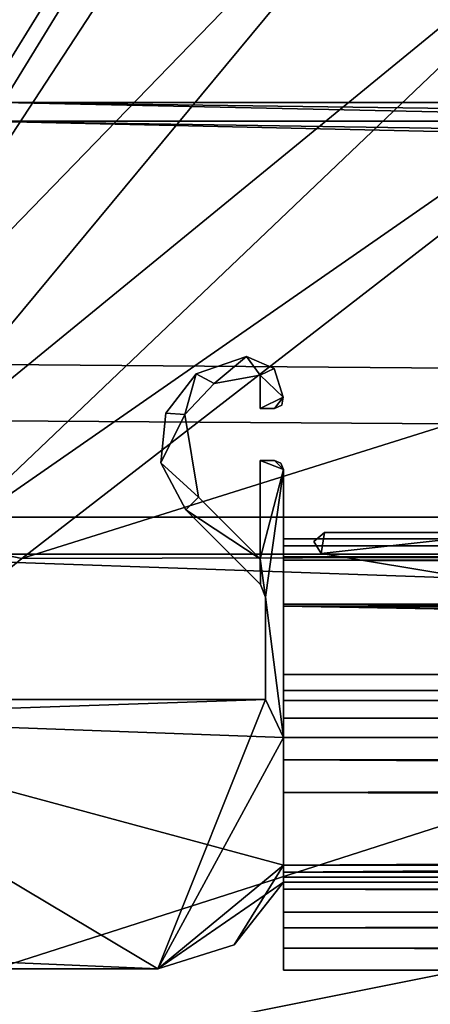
# Model space of a CAD drawing. Header units: metres. Extents: x -1204 to 0, y -809 to 0.
# Tile 3 of 118: x -1139 to -1116, y -777 to -722. Entities that reach past the tile are written whole.
import ezdxf

# ---------------------------------------------------------------- set-up
doc = ezdxf.new("R2010")
doc.units = ezdxf.units.M

msp = doc.modelspace()

# ---------------------------------------------------------------- linework, layer by layer
at = {"layer": 'Object 2'}
for points in [[(-1194.042358, -794.032166, 90), (-1194.042358, -10, 90), (-887.021179, -753.244812, 90)], [(-887.021179, -753.244812, 90), (-1194.042358, -10, 90), (-633.427063, -638.481384, 90)], [(-1130.733765, -111.084831, 2115.312988), (-1141.604492, -83.627754, 2097.01001), (-1141.275513, -727.359314, 2097.685059)], [(-1128.730103, -112.898163, 2113.035156), (-1139.554199, -726.323181, 2094.396484), (-1139.281494, -85.806732, 2094.976074)], [(-1132.556152, -713.266968, 2112.695557), (-1130.733765, -111.084831, 2115.312988), (-1141.275513, -727.359314, 2097.685059)], [(-1129.522461, -709.907349, 2111.897949), (-1139.554199, -726.323181, 2094.396484), (-1128.730103, -112.898163, 2113.035156)], [(-1143.235596, -726.219299, 150.192383), (-1136.974243, -672.650452, 136.206055), (-1143.938721, -682.112793, 150.132843)], [(-1143.235596, -726.219299, 150.192383), (-1135.292603, -711.208313, 136.157959), (-1136.974243, -672.650452, 136.206055)], [(-1129.522461, -709.907349, 2111.897949), (-1115.713989, -691.359375, 2128.620605), (-64.488129, -726.323181, 2094.396484)], [(-1108.670776, -702.010132, 107.769424), (-1115.765625, -692.501648, 107.935402), (-1149.623413, -744.230896, 163.059708)], [(-1149.623413, -744.230896, 163.059708), (-1115.765625, -692.501648, 107.935402), (-1135.292603, -711.208313, 136.157959)], [(-1122.014282, -698.734863, 2126.19165), (-1132.556152, -713.266968, 2112.695557), (-62.76683, -727.359314, 2097.685059)], [(-71.486122, -713.266968, 2112.695557), (-1122.014282, -698.734863, 2126.19165), (-62.76683, -727.359314, 2097.685059)], [(-1146.973511, -748.13208, 163.059708), (-1108.670776, -702.010132, 107.769424), (-1149.623413, -744.230896, 163.059708)], [(-1098.923096, -708.817078, 107.650612), (-1108.670776, -702.010132, 107.769424), (-1146.973511, -748.13208, 163.059708)], [(-1143.007935, -750.791626, 163.059708), (-1098.923096, -708.817078, 107.650612), (-1146.973511, -748.13208, 163.059708)], [(-1087.415894, -712.19104, 107.591721), (-1098.923096, -708.817078, 107.650612), (-1143.007935, -750.791626, 163.059708)], [(-1139.554199, -726.323181, 2094.396484), (-1129.522461, -709.907349, 2111.897949), (-64.488129, -726.323181, 2094.396484)], [(-1135.292603, -711.208313, 136.157959), (-1143.235596, -726.219299, 150.192383), (-1149.623413, -744.230896, 163.059708)], [(-1138.502197, -751.714417, 163.059708), (-1087.415894, -712.19104, 107.591721), (-1143.007935, -750.791626, 163.059708)], [(-1087.415894, -712.19104, 107.591721), (-1138.502197, -751.714417, 163.059708), (-1081.588379, -733.869629, 135.777573)], [(-62.76683, -727.359314, 2097.685059), (-1132.556152, -713.266968, 2112.695557), (-1141.275513, -727.359314, 2097.685059)], [(-1146.364624, -740.870972, 2076.088623), (-1139.554199, -726.323181, 2094.396484), (-54.190041, -749.425964, 2063.697266)], [(-54.190041, -749.425964, 2063.697266), (-1139.554199, -726.323181, 2094.396484), (-57.677727, -740.870972, 2076.088623)], [(-1139.554199, -726.323181, 2094.396484), (-64.488129, -726.323181, 2094.396484), (-57.677727, -740.870972, 2076.088623)], [(-1149.262329, -743.982178, 2076.827881), (-51.719181, -751.484314, 2065.953125), (-1141.275513, -727.359314, 2097.685059)], [(-51.719181, -751.484314, 2065.953125), (-54.779949, -743.982178, 2076.827881), (-1141.275513, -727.359314, 2097.685059)], [(-1141.275513, -727.359314, 2097.685059), (-54.779949, -743.982178, 2076.827881), (-62.76683, -727.359314, 2097.685059)], [(-1138.502197, -751.714417, 163.059708), (-1068.150391, -751.551941, 163.059708), (-1081.588379, -733.869629, 135.777573)], [(-1128.78833, -741.433167, 2063.060791), (-1125.97644, -740.476257, 2063.060791), (-1128.78833, -741.433167, 163.060898)], [(-1125.97644, -740.476257, 2063.060791), (-1125.97644, -740.476257, 163.060898), (-1128.78833, -741.433167, 163.060898)], [(-1128.78833, -741.433167, 163.060898), (-1125.97644, -740.476257, 163.060898), (-1127.792358, -741.979797, 163.060898)], [(-1127.792358, -741.979797, 2063.060791), (-1125.97644, -740.476257, 2063.060791), (-1128.78833, -741.433167, 2063.060791)], [(-1127.792358, -741.979797, 2063.060791), (-1125.97644, -740.476257, 2063.060791), (-1128.78833, -741.433167, 2063.060791)], [(-1127.792358, -741.979797, 163.060898), (-1125.97644, -740.476257, 163.060898), (-1125.219604, -741.514404, 163.060898)], [(-1127.792358, -741.979797, 2063.060791), (-1125.219604, -741.514404, 2063.060791), (-1125.97644, -740.476257, 2063.060791)], [(-1127.792358, -741.979797, 2063.060791), (-1125.219604, -741.514404, 2063.060791), (-1125.97644, -740.476257, 2063.060791)], [(-1125.97644, -740.476257, 2063.060791), (-1124.435547, -741.137756, 2063.060791), (-1125.97644, -740.476257, 163.060898)], [(-1124.435547, -741.137756, 2063.060791), (-1124.435547, -741.137756, 163.060898), (-1125.97644, -740.476257, 163.060898)], [(-1125.97644, -740.476257, 163.060898), (-1124.435547, -741.137756, 163.060898), (-1125.219604, -741.514404, 163.060898)], [(-1125.219604, -741.514404, 2063.060791), (-1124.435547, -741.137756, 2063.060791), (-1125.97644, -740.476257, 2063.060791)], [(-1125.219604, -741.514404, 2063.060791), (-1124.435547, -741.137756, 2063.060791), (-1125.97644, -740.476257, 2063.060791)], [(-1149.852295, -749.425964, 2063.697266), (-1146.364624, -740.870972, 2076.088623), (-54.190041, -749.425964, 2063.697266)], [(-1125.219604, -741.514404, 163.060898), (-1124.435547, -741.137756, 163.060898), (-1123.937134, -742.739624, 163.060898)], [(-1124.435547, -741.137756, 2063.060791), (-1125.219604, -741.514404, 2063.060791), (-1123.937134, -742.739624, 2063.060791)], [(-1124.435547, -741.137756, 2063.060791), (-1125.219604, -741.514404, 2063.060791), (-1123.937134, -742.739624, 2063.060791)], [(-1124.435547, -741.137756, 2063.060791), (-1123.937134, -742.739624, 2063.060791), (-1124.435547, -741.137756, 163.060898)], [(-1123.937134, -742.739624, 2063.060791), (-1123.937134, -742.739624, 163.060898), (-1124.435547, -741.137756, 163.060898)], [(-1130.472412, -743.629944, 2063.060791), (-1128.78833, -741.433167, 2063.060791), (-1130.472412, -743.629944, 163.060898)], [(-1128.78833, -741.433167, 2063.060791), (-1128.78833, -741.433167, 163.060898), (-1130.472412, -743.629944, 163.060898)], [(-1129.414185, -743.705872, 163.060898), (-1130.472412, -743.629944, 163.060898), (-1128.78833, -741.433167, 163.060898)], [(-1128.78833, -741.433167, 2063.060791), (-1130.472412, -743.629944, 2063.060791), (-1129.414185, -743.705872, 2063.060791)], [(-1128.78833, -741.433167, 2063.060791), (-1130.472412, -743.629944, 2063.060791), (-1129.414185, -743.705872, 2063.060791)], [(-1129.414185, -743.705872, 163.060898), (-1128.78833, -741.433167, 163.060898), (-1127.792358, -741.979797, 163.060898)], [(-1129.414185, -743.705872, 2063.060791), (-1127.792358, -741.979797, 2063.060791), (-1128.78833, -741.433167, 2063.060791)], [(-1129.414185, -743.705872, 2063.060791), (-1127.792358, -741.979797, 2063.060791), (-1128.78833, -741.433167, 2063.060791)], [(-1125.219604, -741.514404, 2063.060791), (-1127.792358, -741.979797, 2063.060791), (-1125.219604, -741.514404, 1113.060913)], [(-1127.792358, -741.979797, 2063.060791), (-1127.792358, -741.979797, 1113.060913), (-1125.219604, -741.514404, 1113.060913)], [(-1125.219604, -741.514404, 1113.060913), (-1127.792358, -741.979797, 1113.060913), (-1125.219604, -741.514404, 163.060898)], [(-1127.792358, -741.979797, 1113.060913), (-1127.792358, -741.979797, 163.060898), (-1125.219604, -741.514404, 163.060898)], [(-1125.219604, -741.514404, 2063.060791), (-1125.219604, -741.514404, 1113.060913), (-1125.219604, -743.370789, 2063.060791)], [(-1125.219604, -741.514404, 1113.060913), (-1125.219604, -743.370789, 163.060898), (-1125.219604, -743.370789, 2063.060791)], [(-1125.219604, -741.514404, 1113.060913), (-1125.219604, -741.514404, 163.060898), (-1125.219604, -743.370789, 163.060898)], [(-1123.937134, -742.739624, 163.060898), (-1125.219604, -743.370789, 163.060898), (-1125.219604, -741.514404, 163.060898)], [(-1125.219604, -741.514404, 2063.060791), (-1125.219604, -743.370789, 2063.060791), (-1123.937134, -742.739624, 2063.060791)], [(-1125.219604, -741.514404, 2063.060791), (-1125.219604, -743.370789, 2063.060791), (-1123.937134, -742.739624, 2063.060791)], [(-1127.792358, -741.979797, 2063.060791), (-1129.414185, -743.705872, 2063.060791), (-1127.792358, -741.979797, 1113.060913)], [(-1129.414185, -743.705872, 2063.060791), (-1129.414185, -743.705872, 1113.060913), (-1127.792358, -741.979797, 1113.060913)], [(-1127.792358, -741.979797, 1113.060913), (-1129.414185, -743.705872, 1113.060913), (-1127.792358, -741.979797, 163.060898)], [(-1129.414185, -743.705872, 1113.060913), (-1129.414185, -743.705872, 163.060898), (-1127.792358, -741.979797, 163.060898)], [(-1124.419678, -743.370789, 163.060898), (-1125.219604, -743.370789, 163.060898), (-1123.937134, -742.739624, 163.060898)], [(-1123.937134, -742.739624, 2063.060791), (-1125.219604, -743.370789, 2063.060791), (-1124.419678, -743.370789, 2063.060791)], [(-1123.937134, -742.739624, 2063.060791), (-1125.219604, -743.370789, 2063.060791), (-1124.419678, -743.370789, 2063.060791)], [(-1124.022583, -743.173767, 163.060898), (-1124.419678, -743.370789, 163.060898), (-1123.937134, -742.739624, 163.060898)], [(-1124.419678, -743.370789, 2063.060791), (-1124.022583, -743.173767, 2063.060791), (-1123.937134, -742.739624, 2063.060791)], [(-1124.419678, -743.370789, 2063.060791), (-1124.022583, -743.173767, 2063.060791), (-1123.937134, -742.739624, 2063.060791)], [(-1123.937134, -742.739624, 2063.060791), (-1124.022583, -743.173767, 2063.060791), (-1123.937134, -742.739624, 163.060898)], [(-1124.022583, -743.173767, 2063.060791), (-1124.022583, -743.173767, 163.060898), (-1123.937134, -742.739624, 163.060898)], [(-1124.419678, -743.370789, 2063.060791), (-1125.219604, -743.370789, 2063.060791), (-1124.419678, -743.370789, 163.060898)], [(-1125.219604, -743.370789, 2063.060791), (-1125.219604, -743.370789, 163.060898), (-1124.419678, -743.370789, 163.060898)], [(-1124.022583, -743.173767, 2063.060791), (-1124.419678, -743.370789, 2063.060791), (-1124.022583, -743.173767, 163.060898)], [(-1124.419678, -743.370789, 2063.060791), (-1124.419678, -743.370789, 163.060898), (-1124.022583, -743.173767, 163.060898)], [(-1149.262329, -743.982178, 2076.827881), (-1152.32312, -751.484314, 2065.953125), (-51.719181, -751.484314, 2065.953125)], [(-1130.756714, -746.383484, 2063.060791), (-1130.472412, -743.629944, 2063.060791), (-1130.756714, -746.383484, 163.060898)], [(-1130.472412, -743.629944, 2063.060791), (-1130.472412, -743.629944, 163.060898), (-1130.756714, -746.383484, 163.060898)], [(-1130.756714, -746.383484, 163.060898), (-1130.472412, -743.629944, 163.060898), (-1129.414185, -743.705872, 163.060898)], [(-1130.472412, -743.629944, 2063.060791), (-1130.756714, -746.383484, 2063.060791), (-1129.414185, -743.705872, 2063.060791)], [(-1130.472412, -743.629944, 2063.060791), (-1130.756714, -746.383484, 2063.060791), (-1129.414185, -743.705872, 2063.060791)], [(-1128.662842, -748.302673, 163.060898), (-1130.756714, -746.383484, 163.060898), (-1129.414185, -743.705872, 163.060898)], [(-1129.414185, -743.705872, 2063.060791), (-1130.756714, -746.383484, 2063.060791), (-1128.662842, -748.302673, 2063.060791)], [(-1129.414185, -743.705872, 2063.060791), (-1130.756714, -746.383484, 2063.060791), (-1128.662842, -748.302673, 2063.060791)], [(-1129.414185, -743.705872, 2063.060791), (-1128.662842, -748.302673, 2063.060791), (-1129.414185, -743.705872, 1113.060913)], [(-1128.662842, -748.302673, 2063.060791), (-1128.662842, -748.302673, 163.060898), (-1129.414185, -743.705872, 1113.060913)], [(-1129.414185, -743.705872, 1113.060913), (-1128.662842, -748.302673, 163.060898), (-1129.414185, -743.705872, 163.060898)], [(-1125.219604, -746.270813, 2063.060791), (-1124.419678, -746.270813, 2063.060791), (-1125.219604, -746.270813, 163.060898)], [(-1124.419678, -746.270813, 2063.060791), (-1124.419678, -746.270813, 163.060898), (-1125.219604, -746.270813, 163.060898)], [(-1125.219604, -746.270813, 2063.060791), (-1125.219604, -746.270813, 163.060898), (-1125.219604, -751.745972, 2063.060791)], [(-1125.219604, -746.270813, 163.060898), (-1125.219604, -751.745972, 163.060898), (-1125.219604, -751.745972, 2063.060791)], [(-1123.919678, -746.770813, 163.060898), (-1125.219604, -751.745972, 163.060898), (-1125.219604, -746.270813, 163.060898)], [(-1125.219604, -746.270813, 163.060898), (-1124.419678, -746.270813, 163.060898), (-1123.919678, -746.770813, 163.060898)], [(-1123.919678, -746.770813, 2063.060791), (-1125.219604, -746.270813, 2063.060791), (-1125.219604, -751.745972, 2063.060791)], [(-1124.419678, -746.270813, 2063.060791), (-1125.219604, -746.270813, 2063.060791), (-1123.919678, -746.770813, 2063.060791)], [(-1123.919678, -746.770813, 2063.060791), (-1125.219604, -746.270813, 2063.060791), (-1125.219604, -751.745972, 2063.060791)], [(-1124.419678, -746.270813, 2063.060791), (-1125.219604, -746.270813, 2063.060791), (-1123.919678, -746.770813, 2063.060791)], [(-1124.419678, -746.270813, 2063.060791), (-1124.066406, -746.418152, 2063.060791), (-1124.419678, -746.270813, 163.060898)], [(-1124.066406, -746.418152, 2063.060791), (-1124.066406, -746.418152, 163.060898), (-1124.419678, -746.270813, 163.060898)], [(-1124.419678, -746.270813, 163.060898), (-1124.066406, -746.418152, 163.060898), (-1123.919678, -746.770813, 163.060898)], [(-1124.066406, -746.418152, 2063.060791), (-1124.419678, -746.270813, 2063.060791), (-1123.919678, -746.770813, 2063.060791)], [(-1124.066406, -746.418152, 2063.060791), (-1124.419678, -746.270813, 2063.060791), (-1123.919678, -746.770813, 2063.060791)], [(-1129.369873, -749.009766, 2063.060791), (-1130.756714, -746.383484, 2063.060791), (-1129.369873, -749.009766, 163.060898)], [(-1130.756714, -746.383484, 2063.060791), (-1130.756714, -746.383484, 163.060898), (-1129.369873, -749.009766, 163.060898)], [(-1129.369873, -749.009766, 163.060898), (-1130.756714, -746.383484, 163.060898), (-1128.662842, -748.302673, 163.060898)], [(-1130.756714, -746.383484, 2063.060791), (-1129.369873, -749.009766, 2063.060791), (-1128.662842, -748.302673, 2063.060791)], [(-1130.756714, -746.383484, 2063.060791), (-1129.369873, -749.009766, 2063.060791), (-1128.662842, -748.302673, 2063.060791)], [(-1124.919678, -753.874268, 163.060898), (-1125.219604, -751.745972, 163.060898), (-1123.919678, -746.770813, 163.060898)], [(-1124.919678, -753.874268, 2063.060791), (-1123.919678, -746.770813, 2063.060791), (-1125.219604, -751.745972, 2063.060791)], [(-1124.919678, -753.874268, 2063.060791), (-1123.919678, -746.770813, 2063.060791), (-1125.219604, -751.745972, 2063.060791)], [(-1123.919678, -761.697388, 163.060898), (-1124.919678, -753.874268, 163.060898), (-1123.919678, -746.770813, 163.060898)], [(-1123.919678, -761.697449, 2063.060791), (-1123.919678, -746.770813, 2063.060791), (-1124.919678, -753.874268, 2063.060791)], [(-1123.919678, -761.697449, 2063.060791), (-1123.919678, -746.770813, 2063.060791), (-1124.919678, -753.874268, 2063.060791)], [(-1124.066406, -746.418152, 2063.060791), (-1123.919678, -746.770813, 2063.060791), (-1124.066406, -746.418152, 163.060898)], [(-1123.919678, -746.770813, 2063.060791), (-1123.919678, -746.770813, 163.060898), (-1124.066406, -746.418152, 163.060898)], [(-1123.919678, -751.004761, 2041.463989), (-1123.919678, -750.624207, 2040.739624), (-1123.919678, -746.770813, 2063.060791)], [(-1123.919678, -750.624207, 2040.739624), (-1123.919678, -750.624207, 185.382187), (-1123.919678, -746.770813, 2063.060791)], [(-1123.919678, -746.770813, 2063.060791), (-1123.919678, -750.624207, 185.382187), (-1123.919678, -746.770813, 163.060898)], [(-1123.919678, -750.624207, 185.382187), (-1123.919678, -751.004761, 184.657867), (-1123.919678, -746.770813, 163.060898)], [(-1123.919678, -746.770813, 163.060898), (-1123.919678, -751.004761, 184.657867), (-1123.919678, -751.820801, 184.710861)], [(-1123.919678, -761.697449, 2063.060791), (-1123.919678, -759.620789, 2060.060791), (-1123.919678, -746.770813, 2063.060791)], [(-1123.919678, -759.620789, 2060.060791), (-1123.919678, -751.820801, 2041.410889), (-1123.919678, -746.770813, 2063.060791)], [(-1123.919678, -746.770813, 2063.060791), (-1123.919678, -751.820801, 2041.410889), (-1123.919678, -751.004761, 2041.463989)], [(-1123.919678, -751.820801, 184.710861), (-1123.919678, -759.620789, 166.060898), (-1123.919678, -746.770813, 163.060898)], [(-1123.919678, -759.620789, 166.060898), (-1123.919678, -760.602539, 163.762939), (-1123.919678, -746.770813, 163.060898)], [(-1123.919678, -746.770813, 163.060898), (-1123.919678, -760.602539, 163.762939), (-1123.919678, -761.697388, 163.060898)], [(-1125.219604, -751.745972, 163.060898), (-1129.369873, -749.009766, 163.060898), (-1128.662842, -748.302673, 163.060898)], [(-1128.662842, -748.302673, 2063.060791), (-1129.369873, -749.009766, 2063.060791), (-1125.219604, -751.745972, 2063.060791)], [(-1128.662842, -748.302673, 2063.060791), (-1129.369873, -749.009766, 2063.060791), (-1125.219604, -751.745972, 2063.060791)], [(-1128.662842, -748.302673, 2063.060791), (-1125.219604, -751.745972, 2063.060791), (-1128.662842, -748.302673, 163.060898)], [(-1125.219604, -751.745972, 2063.060791), (-1125.219604, -751.745972, 163.060898), (-1128.662842, -748.302673, 163.060898)], [(-1129.369873, -749.009766, 2063.060791), (-1129.369873, -749.009766, 163.060898), (-1125.212524, -753.167175, 2063.060791)], [(-1129.369873, -749.009766, 163.060898), (-1125.212524, -753.167175, 163.060898), (-1125.212524, -753.167175, 2063.060791)], [(-1125.212524, -753.167175, 163.060898), (-1129.369873, -749.009766, 163.060898), (-1125.219604, -751.745972, 163.060898)], [(-1129.369873, -749.009766, 2063.060791), (-1125.212524, -753.167175, 2063.060791), (-1125.219604, -751.745972, 2063.060791)], [(-1129.369873, -749.009766, 2063.060791), (-1125.212524, -753.167175, 2063.060791), (-1125.219604, -751.745972, 2063.060791)], [(-1149.852295, -749.425964, 2063.697266), (-54.190041, -749.425964, 2063.697266), (-1188.021118, -787.816101, 2063.697266)], [(-1188.021118, -787.816101, 2063.697266), (-54.190041, -749.425964, 2063.697266), (-16.021164, -787.816101, 2063.697266)], [(-1123.919678, -750.624207, 185.382187), (-1123.919678, -751.62677, 188.457642), (-74.641159, -750.624207, 185.382187)], [(-1123.919678, -751.62677, 188.457642), (-74.641159, -751.62677, 188.457642), (-74.641159, -750.624207, 185.382187)], [(-1123.919678, -751.004761, 184.657867), (-1123.919678, -750.624207, 185.382187), (-74.641159, -751.004761, 184.657867)], [(-1123.919678, -750.624207, 185.382187), (-74.641159, -750.624207, 185.382187), (-74.641159, -751.004761, 184.657867)], [(-1123.919678, -750.624207, 2040.739624), (-1123.919678, -751.626465, 2037.664551), (-1123.919678, -750.624207, 185.382187)], [(-1123.919678, -751.626465, 2037.664551), (-1123.919678, -751.62677, 188.457642), (-1123.919678, -750.624207, 185.382187)], [(-1123.919678, -750.624207, 2040.739624), (-1123.919678, -751.004761, 2041.463989), (-76.91964, -750.624207, 2040.739624)], [(-1123.919678, -751.004761, 2041.463989), (-76.91964, -751.004395, 2041.463745), (-76.91964, -750.624207, 2040.739624)], [(-1123.919678, -751.626465, 2037.664551), (-1123.919678, -750.624207, 2040.739624), (-76.91964, -751.62677, 2037.664185)], [(-1123.919678, -750.624207, 2040.739624), (-76.91964, -750.624207, 2040.739624), (-76.91964, -751.62677, 2037.664185)], [(-1122.236816, -750.781738, 2056.262939), (-1121.821899, -751.444214, 2056.262939), (-1121.645264, -750.270813, 2056.262939)], [(-1122.236816, -750.781738, 2056.262939), (-1121.645264, -750.270813, 2056.262939), (-1122.236816, -750.781738, 169.8629)], [(-1121.645264, -750.270813, 2056.262939), (-1121.645264, -750.270813, 169.8629), (-1122.236816, -750.781738, 169.8629)], [(-1121.821899, -751.444214, 169.8629), (-1122.236816, -750.781738, 169.8629), (-1121.645264, -750.270813, 169.8629)], [(-1121.821899, -751.444214, 2056.262939), (-1111.287354, -750.270813, 2056.262939), (-1121.645264, -750.270813, 2056.262939)], [(-1121.821899, -751.444214, 2056.262939), (-1105.87561, -754.075806, 2056.262939), (-1111.287354, -750.270813, 2056.262939)], [(-1105.87561, -754.075806, 169.8629), (-1121.821899, -751.444214, 169.8629), (-1111.287354, -750.270813, 169.8629)], [(-1121.821899, -751.444214, 169.8629), (-1121.645264, -750.270813, 169.8629), (-1111.287354, -750.270813, 169.8629)], [(-1121.645264, -750.270813, 169.8629), (-1121.645264, -750.270813, 2056.262939), (-1111.287354, -750.270813, 169.8629)], [(-1121.645264, -750.270813, 2056.262939), (-1111.287354, -750.270813, 2056.262939), (-1111.287354, -750.270813, 169.8629)], [(-20.4216, -788.570801, 163.059708), (-602.021118, -750.745911, 163.059708), (-1183.620728, -788.570801, 163.059708)], [(-602.021118, -750.745911, 163.059708), (-664.033081, -750.771118, 163.059708), (-1183.620728, -788.570801, 163.059708)], [(-1183.620728, -788.570801, 163.059708), (-664.033081, -750.771118, 163.059708), (-727.836182, -750.84375, 163.059708)], [(-1138.502197, -751.714417, 163.059708), (-1143.007935, -750.791626, 163.059708), (-1183.620728, -788.570801, 163.059708)], [(-727.836182, -750.84375, 163.059708), (-791.708679, -750.950317, 163.059708), (-1183.620728, -788.570801, 163.059708)], [(-791.708679, -750.950317, 163.059708), (-858.853821, -751.084412, 163.059708), (-1183.620728, -788.570801, 163.059708)], [(-1183.620728, -788.570801, 163.059708), (-858.853821, -751.084412, 163.059708), (-929.467041, -751.23645, 163.059708)], [(-929.467041, -751.23645, 163.059708), (-997.594055, -751.389343, 163.059708), (-1183.620728, -788.570801, 163.059708)], [(-1123.919678, -751.004761, 2041.463989), (-1123.919678, -751.820801, 2041.410889), (-76.91964, -751.004395, 2041.463745)], [(-1123.919678, -751.820801, 2041.410889), (-76.91964, -751.820801, 2041.410889), (-76.91964, -751.004395, 2041.463745)], [(-1123.919678, -751.820801, 184.710861), (-1123.919678, -751.004761, 184.657867), (-74.641159, -751.820801, 184.710861)], [(-1123.919678, -751.004761, 184.657867), (-74.641159, -751.004761, 184.657867), (-74.641159, -751.820801, 184.710861)], [(-1121.821899, -751.444214, 2056.262939), (-1122.236816, -750.781738, 2056.262939), (-1121.821899, -751.444214, 169.8629)], [(-1122.236816, -750.781738, 2056.262939), (-1122.236816, -750.781738, 169.8629), (-1121.821899, -751.444214, 169.8629)], [(-13.021163, -790.816101, 2065.953125), (-1152.32312, -751.484314, 2065.953125), (-1191.021118, -790.816101, 2065.953125)], [(-997.594055, -751.389343, 163.059708), (-1068.150391, -751.551941, 163.059708), (-1183.620728, -788.570801, 163.059708)], [(-1183.620728, -788.570801, 163.059708), (-1068.150391, -751.551941, 163.059708), (-1138.502197, -751.714417, 163.059708)], [(-51.719181, -751.484314, 2065.953125), (-1152.32312, -751.484314, 2065.953125), (-13.021163, -790.816101, 2065.953125)], [(-1124.919678, -753.874268, 163.060898), (-1125.212524, -753.167175, 163.060898), (-1125.219604, -751.745972, 163.060898)], [(-1125.219604, -751.745972, 2063.060791), (-1125.212524, -753.167175, 2063.060791), (-1124.919678, -753.874268, 2063.060791)], [(-1125.219604, -751.745972, 2063.060791), (-1125.212524, -753.167175, 2063.060791), (-1124.919678, -753.874268, 2063.060791)], [(-1123.919678, -751.626465, 2037.664551), (-1123.919678, -754.373535, 2035.957397), (-1123.919678, -751.62677, 188.457642)], [(-1123.919678, -754.373535, 2035.957397), (-1123.919678, -751.626465, 2037.664551), (-76.91964, -754.373535, 2035.957397)], [(-1123.919678, -751.626465, 2037.664551), (-76.91964, -751.62677, 2037.664185), (-76.91964, -754.373535, 2035.957397)], [(-1123.919678, -751.62677, 188.457642), (-1123.919678, -754.373535, 190.164413), (-74.641159, -751.62677, 188.457642)], [(-1123.919678, -754.373535, 190.164413), (-74.641159, -754.373535, 190.164413), (-74.641159, -751.62677, 188.457642)], [(-1123.919678, -754.373535, 2035.957397), (-1123.919678, -754.373535, 190.164413), (-1123.919678, -751.62677, 188.457642)], [(-1105.87561, -754.075806, 2056.262939), (-1121.821899, -751.444214, 2056.262939), (-1105.87561, -754.075806, 169.8629)], [(-1121.821899, -751.444214, 2056.262939), (-1121.821899, -751.444214, 169.8629), (-1105.87561, -754.075806, 169.8629)], [(-74.641159, -751.820801, 184.710861), (-74.641159, -751.820801, 185.560898), (-1123.919678, -751.820801, 184.710861)], [(-74.641159, -751.820801, 185.560898), (-1123.919678, -751.820801, 185.560898), (-1123.919678, -751.820801, 184.710861)], [(-1123.919678, -754.269958, 188.8918), (-1123.919678, -751.820801, 185.560898), (-74.641159, -754.269958, 188.8918)], [(-1123.919678, -751.820801, 185.560898), (-74.641159, -751.820801, 185.560898), (-74.641159, -754.269958, 188.8918)], [(-1123.919678, -751.820801, 2040.560913), (-1123.919678, -751.820801, 2041.410889), (-1123.919678, -754.270386, 2037.229858)], [(-1123.919678, -751.820801, 2041.410889), (-1123.919678, -759.620789, 2060.060791), (-1123.919678, -754.270386, 2037.229858)], [(-1123.919678, -751.820801, 185.560898), (-1123.919678, -754.269958, 188.8918), (-1123.919678, -751.820801, 184.710861)], [(-1123.919678, -754.269958, 188.8918), (-1123.919678, -759.620789, 166.060898), (-1123.919678, -751.820801, 184.710861)], [(-1123.919678, -751.820801, 2040.560913), (-1123.919678, -754.270386, 2037.229858), (-76.91964, -751.820801, 2040.560913)], [(-1123.919678, -754.270386, 2037.229858), (-76.91964, -754.269958, 2037.22998), (-76.91964, -751.820801, 2040.560913)], [(-76.91964, -751.820801, 2041.410889), (-1123.919678, -751.820801, 2041.410889), (-76.91964, -751.820801, 2040.560913)], [(-1123.919678, -751.820801, 2041.410889), (-1123.919678, -751.820801, 2040.560913), (-76.91964, -751.820801, 2040.560913)], [(-887.021179, -794.032166, 90), (-1194.042358, -794.032166, 90), (-887.021179, -753.244812, 90)], [(-1124.919678, -753.874268, 2063.060791), (-1125.212524, -753.167175, 2063.060791), (-1124.919678, -753.874268, 163.060898)], [(-1125.212524, -753.167175, 2063.060791), (-1125.212524, -753.167175, 163.060898), (-1124.919678, -753.874268, 163.060898)], [(-1124.919678, -753.874268, 2063.060791), (-1124.919678, -753.874268, 163.060898), (-1124.919678, -759.570801, 2063.060791)], [(-1124.919678, -753.874268, 163.060898), (-1124.919678, -759.570801, 163.060898), (-1124.919678, -759.570801, 2063.060791)], [(-1124.919678, -759.570801, 163.060898), (-1124.919678, -753.874268, 163.060898), (-1123.919678, -761.697388, 163.060898)], [(-1124.919678, -759.570801, 2063.060791), (-1123.919678, -761.697449, 2063.060791), (-1124.919678, -753.874268, 2063.060791)], [(-1124.919678, -759.570801, 2063.060791), (-1123.919678, -761.697449, 2063.060791), (-1124.919678, -753.874268, 2063.060791)], [(-1123.919678, -758.187866, 187.568405), (-1123.919678, -754.269958, 188.8918), (-74.641159, -758.187866, 187.568405)], [(-1123.919678, -754.269958, 188.8918), (-74.641159, -754.269958, 188.8918), (-74.641159, -758.187866, 187.568405)], [(-1123.919678, -754.269958, 188.8918), (-1123.919678, -758.187866, 187.568405), (-1123.919678, -759.620789, 166.060898)], [(-1123.919678, -754.270386, 2037.229858), (-1123.919678, -758.187866, 2038.553345), (-76.91964, -754.269958, 2037.22998)], [(-1123.919678, -758.187866, 2038.553345), (-76.91964, -758.187866, 2038.553345), (-76.91964, -754.269958, 2037.22998)], [(-1123.919678, -759.620789, 2060.060791), (-1123.919678, -758.187866, 2038.553345), (-1123.919678, -754.270386, 2037.229858)], [(-1123.919678, -764.755188, 191.99498), (-593.41687, -763.453979, 191.765549), (-1123.919678, -754.373535, 190.164413)], [(-593.41687, -763.453979, 191.765549), (-74.641159, -759.770447, 191.116043), (-1123.919678, -754.373535, 190.164413)], [(-1123.919678, -754.373535, 190.164413), (-74.641159, -759.770447, 191.116043), (-74.641159, -754.373535, 190.164413)], [(-1123.919678, -754.373535, 2035.957397), (-1123.919678, -764.755188, 2034.126831), (-1123.919678, -754.373535, 190.164413)], [(-1123.919678, -764.755188, 2034.126831), (-1123.919678, -764.755188, 191.99498), (-1123.919678, -754.373535, 190.164413)], [(-76.91964, -754.373535, 2035.957397), (-76.91964, -760.737488, 2034.835205), (-1123.919678, -754.373535, 2035.957397)], [(-76.91964, -760.737488, 2034.835205), (-1123.919678, -764.755188, 2034.126831), (-1123.919678, -754.373535, 2035.957397)], [(-74.641159, -759.078247, 186.296738), (-1123.919678, -759.078247, 186.296738), (-74.641159, -758.187866, 187.568405)], [(-1123.919678, -759.078247, 186.296738), (-1123.919678, -758.187866, 187.568405), (-74.641159, -758.187866, 187.568405)], [(-1123.919678, -759.078247, 2039.825073), (-1123.919678, -758.187866, 2038.553345), (-1123.919678, -759.620789, 2060.060791)], [(-1123.919678, -758.187866, 187.568405), (-1123.919678, -759.078247, 186.296738), (-1123.919678, -759.620789, 166.060898)], [(-76.91964, -759.078247, 2039.825073), (-76.91964, -758.187866, 2038.553345), (-1123.919678, -759.078247, 2039.825073)], [(-76.91964, -758.187866, 2038.553345), (-1123.919678, -758.187866, 2038.553345), (-1123.919678, -759.078247, 2039.825073)], [(-1123.919678, -759.620789, 184.576035), (-1123.919678, -759.078247, 186.296738), (-74.641159, -759.620789, 184.576035)], [(-1123.919678, -759.078247, 186.296738), (-74.641159, -759.078247, 186.296738), (-74.641159, -759.620789, 184.576035)], [(-1123.919678, -759.620789, 2041.545776), (-1123.919678, -759.078247, 2039.825073), (-1123.919678, -759.620789, 2060.060791)], [(-1123.919678, -759.620789, 166.060898), (-1123.919678, -759.078247, 186.296738), (-1123.919678, -759.620789, 184.576035)], [(-1123.919678, -759.078247, 2039.825073), (-1123.919678, -759.620789, 2041.545776), (-76.91964, -759.078247, 2039.825073)], [(-1123.919678, -759.620789, 2041.545776), (-76.91964, -759.620789, 2041.545776), (-76.91964, -759.078247, 2039.825073)], [(-1167.019653, -759.570801, 2063.060791), (-1124.919678, -759.570801, 2063.060791), (-1167.019653, -759.570801, 163.060898)], [(-1124.919678, -759.570801, 2063.060791), (-1124.919678, -759.570801, 163.060898), (-1167.019653, -759.570801, 163.060898)], [(-1167.019653, -759.570801, 163.060898), (-1124.919678, -759.570801, 163.060898), (-1154.395874, -760.570801, 163.060898)], [(-1167.019653, -759.570801, 2063.060791), (-1154.395874, -760.570801, 2063.060791), (-1124.919678, -759.570801, 2063.060791)], [(-1167.019653, -759.570801, 2063.060791), (-1154.395874, -760.570801, 2063.060791), (-1124.919678, -759.570801, 2063.060791)], [(-1154.395874, -760.570801, 163.060898), (-1124.919678, -759.570801, 163.060898), (-1123.919678, -761.697388, 163.060898)], [(-1154.395874, -760.570801, 2063.060791), (-1130.930176, -774.570801, 2063.060791), (-1124.919678, -759.570801, 2063.060791)], [(-1154.395874, -760.570801, 2063.060791), (-1123.919678, -761.697449, 2063.060791), (-1124.919678, -759.570801, 2063.060791)], [(-1124.919678, -759.570801, 2063.060791), (-1130.930176, -774.570801, 2063.060791), (-1123.919678, -761.697449, 2063.060791)], [(-74.641159, -759.620789, 166.060898), (-1123.919678, -759.620789, 166.060898), (-74.641159, -759.620789, 184.576035)], [(-1123.919678, -759.620789, 166.060898), (-1123.919678, -759.620789, 184.576035), (-74.641159, -759.620789, 184.576035)], [(-1123.919678, -760.602539, 163.762939), (-1123.919678, -759.620789, 166.060898), (-74.641159, -759.770447, 165.075317)], [(-1123.919678, -759.620789, 166.060898), (-74.641159, -759.620789, 166.060898), (-74.641159, -759.770447, 165.075317)], [(-76.91964, -759.620789, 2060.060791), (-1123.919678, -759.620789, 2060.060791), (-76.91964, -760.602539, 2062.358887)], [(-1123.919678, -759.620789, 2060.060791), (-1123.919678, -761.697449, 2063.060791), (-76.91964, -760.602539, 2062.358887)], [(-76.91964, -759.620789, 2060.060791), (-76.91964, -759.620789, 2041.545776), (-1123.919678, -759.620789, 2060.060791)], [(-76.91964, -759.620789, 2041.545776), (-1123.919678, -759.620789, 2041.545776), (-1123.919678, -759.620789, 2060.060791)], [(-1123.919678, -760.602539, 163.762939), (-74.641159, -759.770447, 165.075317), (-76.751411, -760.634094, 163.732895)], [(-1123.919678, -761.697388, 163.060898), (-1123.919678, -768.796997, 163.060898), (-1154.395874, -760.570801, 163.060898)], [(-1123.919678, -768.796997, 163.060898), (-1130.930176, -774.570801, 163.060898), (-1154.395874, -760.570801, 163.060898)], [(-1154.395874, -760.570801, 163.060898), (-1130.930176, -774.570801, 163.060898), (-1154.395874, -773.570801, 163.060898)], [(-1154.395874, -760.570801, 2063.060791), (-1154.395874, -773.570801, 2063.060791), (-1130.930176, -774.570801, 2063.060791)], [(-1154.395874, -773.570801, 2063.060791), (-1130.930176, -774.570801, 2063.060791), (-1154.395874, -760.570801, 2063.060791)], [(-1130.930176, -774.570801, 2063.060791), (-1123.919678, -768.796997, 2063.060791), (-1154.395874, -760.570801, 2063.060791)], [(-1154.395874, -760.570801, 2063.060791), (-1123.919678, -768.796997, 2063.060791), (-1123.919678, -761.697449, 2063.060791)], [(-1123.919678, -761.697388, 163.060898), (-1123.919678, -760.602539, 163.762939), (-76.751411, -760.634094, 163.732895)], [(-1123.919678, -761.697449, 2063.060791), (-76.91964, -760.737488, 2062.482178), (-76.91964, -760.602539, 2062.358887)], [(-1123.919678, -761.697388, 163.060898), (-76.751411, -760.634094, 163.732895), (-74.641159, -762.933899, 162.8629)], [(-78.664642, -762.256775, 2063.217529), (-76.91964, -760.737488, 2062.482178), (-1123.919678, -761.697449, 2063.060791)], [(-76.91964, -760.737488, 2034.835205), (-79.548393, -763.582275, 2034.333618), (-1123.919678, -764.755188, 2034.126831)], [(-1130.930176, -774.570801, 2063.060791), (-1123.919678, -769.735901, 2063.060791), (-1123.919678, -761.697449, 2063.060791)], [(-1123.919678, -761.697388, 163.060898), (-1123.919678, -762.933899, 162.8629), (-1123.919678, -768.796997, 163.060898)], [(-1123.919678, -762.933899, 162.8629), (-1123.919678, -761.697388, 163.060898), (-74.641159, -762.933899, 162.8629)], [(-1123.919678, -768.796997, 2063.060791), (-1123.919678, -762.933899, 2063.258789), (-1123.919678, -761.697449, 2063.060791)], [(-1123.919678, -762.933899, 2063.258789), (-78.664642, -762.256775, 2063.217529), (-1123.919678, -761.697449, 2063.060791)], [(-78.664642, -762.256775, 2063.217529), (-1123.919678, -762.933899, 2063.258789), (-76.91964, -762.933899, 2063.258789)], [(-1123.919678, -762.933899, 162.8629), (-1123.919678, -768.796997, 162.8629), (-1123.919678, -768.796997, 163.060898)], [(-74.641159, -762.933899, 162.8629), (-74.641159, -768.796997, 162.8629), (-1123.919678, -762.933899, 162.8629)], [(-74.641159, -768.796997, 162.8629), (-1123.919678, -768.796997, 162.8629), (-1123.919678, -762.933899, 162.8629)], [(-1123.919678, -768.796997, 2063.258789), (-1123.919678, -762.933899, 2063.258789), (-1123.919678, -768.796997, 2063.060791)], [(-76.91964, -768.796997, 2063.258789), (-76.91964, -762.933899, 2063.258789), (-1123.919678, -768.796997, 2063.258789)], [(-76.91964, -762.933899, 2063.258789), (-1123.919678, -762.933899, 2063.258789), (-1123.919678, -768.796997, 2063.258789)], [(-1123.919678, -764.755188, 191.99498), (-594.185974, -764.755188, 191.99498), (-593.41687, -763.453979, 191.765549)], [(-79.548393, -763.582275, 2034.333618), (-79.641159, -764.25061, 2034.21582), (-1123.919678, -764.755188, 2034.126831)], [(-1123.919678, -764.755188, 2034.126831), (-79.641159, -764.25061, 2034.21582), (-79.371117, -764.755188, 2034.126831)], [(-1123.919678, -764.755188, 191.99498), (-1123.919678, -769.180786, 193.96727), (-594.185974, -764.755188, 191.99498)], [(-1123.919678, -769.180786, 193.96727), (-594.813293, -769.180786, 193.96727), (-594.185974, -764.755188, 191.99498)], [(-1123.919678, -769.180786, 2032.154541), (-1123.919678, -769.180786, 2015.95459), (-1123.919678, -764.755188, 2034.126831)], [(-1123.919678, -769.180786, 2015.95459), (-1123.919678, -764.755188, 191.99498), (-1123.919678, -764.755188, 2034.126831)], [(-1123.919678, -764.755188, 191.99498), (-1123.919678, -769.180786, 2015.95459), (-1123.919678, -769.180786, 210.167221)], [(-1123.919678, -769.180786, 210.167221), (-1123.919678, -769.180786, 193.96727), (-1123.919678, -764.755188, 191.99498)], [(-1123.919678, -769.180786, 2032.154541), (-1123.919678, -764.755188, 2034.126831), (-76.91964, -769.180786, 2032.154541)], [(-1123.919678, -764.755188, 2034.126831), (-79.112511, -764.863403, 2034.107178), (-76.91964, -769.180786, 2032.154541)], [(-79.371117, -764.755188, 2034.126831), (-79.289848, -764.82666, 2034.114014), (-1123.919678, -764.755188, 2034.126831)], [(-79.289848, -764.82666, 2034.114014), (-79.112511, -764.863403, 2034.107178), (-1123.919678, -764.755188, 2034.126831)], [(-1126.674927, -773.240601, 163.060898), (-1130.930176, -774.570801, 163.060898), (-1123.919678, -768.796997, 163.060898)], [(-1130.930176, -774.570801, 2063.060791), (-1126.674927, -773.240601, 2063.060791), (-1123.919678, -768.796997, 2063.060791)], [(-1123.919678, -769.735901, 163.060898), (-1126.674927, -773.240601, 163.060898), (-1123.919678, -768.796997, 163.060898)], [(-1126.674927, -773.240601, 2063.060791), (-1123.919678, -769.735901, 2063.060791), (-1123.919678, -768.796997, 2063.060791)], [(-1123.919678, -768.796997, 163.060898), (-1123.919678, -768.796997, 162.8629), (-1123.919678, -769.735901, 163.060898)], [(-1123.919678, -768.796997, 162.8629), (-1123.919678, -769.746033, 163.034302), (-1123.919678, -769.735901, 163.060898)], [(-79.429832, -770.780334, 163.732895), (-1123.919678, -769.746033, 163.034302), (-74.641159, -768.796997, 162.8629)], [(-1123.919678, -769.746033, 163.034302), (-1123.919678, -768.796997, 162.8629), (-74.641159, -768.796997, 162.8629)], [(-1123.919678, -769.735901, 2063.060791), (-1123.919678, -769.746033, 2063.087402), (-1123.919678, -768.796997, 2063.258789)], [(-1123.919678, -769.735901, 2063.060791), (-1123.919678, -768.796997, 2063.258789), (-1123.919678, -768.796997, 2063.060791)], [(-1123.919678, -768.796997, 2063.258789), (-1123.919678, -769.746033, 2063.087402), (-76.91964, -768.796997, 2063.258789)], [(-1123.919678, -769.746033, 2063.087402), (-79.237404, -769.283936, 2063.217529), (-76.91964, -768.796997, 2063.258789)], [(-1123.919678, -769.180786, 210.167221), (-1123.919678, -769.460754, 210.858795), (-594.813293, -769.180786, 210.167221)], [(-1123.919678, -769.460754, 210.858795), (-594.765503, -769.460693, 210.858704), (-594.813293, -769.180786, 210.167221)], [(-1123.919678, -769.180786, 210.167221), (-594.813293, -769.180786, 210.167221), (-1123.919678, -769.180786, 193.96727)], [(-594.813293, -769.180786, 210.167221), (-594.813293, -769.180786, 193.96727), (-1123.919678, -769.180786, 193.96727)], [(-1123.919678, -769.180786, 2015.95459), (-1123.919678, -769.735901, 2015.058472), (-1123.919678, -769.180786, 210.167221)], [(-1123.919678, -769.180786, 210.167221), (-1123.919678, -769.735901, 2015.058472), (-1123.919678, -769.460754, 210.858795)], [(-1123.919678, -769.180786, 2015.95459), (-1123.919678, -769.180786, 2032.154541), (-594.813293, -769.180786, 2027.765503)], [(-1123.919678, -769.180786, 2032.154541), (-76.91964, -769.180786, 2032.154541), (-594.813293, -769.180786, 2027.765503)], [(-594.813293, -769.180786, 2027.765503), (-594.813293, -769.180786, 2015.95459), (-1123.919678, -769.180786, 2015.95459)], [(-1123.919678, -769.735901, 2015.058472), (-1123.919678, -769.180786, 2015.95459), (-594.765503, -769.460693, 2015.263062)], [(-1123.919678, -769.180786, 2015.95459), (-594.813293, -769.180786, 2015.95459), (-594.765503, -769.460693, 2015.263062)], [(-79.289848, -769.314941, 2063.21167), (-79.237404, -769.283936, 2063.217529), (-1123.919678, -769.746033, 2063.087402)], [(-1123.919678, -769.746033, 2063.087402), (-79.641205, -769.891174, 2063.0271), (-79.289848, -769.314941, 2063.21167)], [(-1130.930176, -774.570801, 2063.060791), (-1126.674927, -773.240601, 2063.060791), (-1123.919678, -769.735901, 2063.060791)], [(-1123.919678, -769.735901, 163.060898), (-1123.919678, -769.735901, 211.063354), (-1126.674927, -773.240601, 163.060898)], [(-1123.919678, -769.735901, 211.063354), (-1123.919678, -769.735901, 2015.058472), (-1126.674927, -773.240601, 163.060898)], [(-1126.674927, -773.240601, 163.060898), (-1123.919678, -769.735901, 2015.058472), (-1126.674927, -773.240601, 2063.060791)], [(-1123.919678, -769.735901, 2015.058472), (-1123.919678, -769.735901, 2063.060791), (-1126.674927, -773.240601, 2063.060791)], [(-1123.919678, -769.460754, 210.858795), (-1123.919678, -769.735901, 211.063354), (-594.765503, -769.460693, 210.858704)], [(-1123.919678, -769.735901, 211.063354), (-594.603455, -770.140503, 211.166428), (-594.765503, -769.460693, 210.858704)], [(-1123.919678, -769.735901, 2015.058472), (-594.765503, -769.460693, 2015.263062), (-594.603455, -770.140503, 2014.955322)], [(-1123.919678, -769.735901, 2015.058472), (-1123.919678, -769.735901, 211.063354), (-1123.919678, -769.460754, 210.858795)], [(-1123.919678, -770.140503, 211.166428), (-1123.919678, -769.735901, 211.063354), (-1123.919678, -774.654785, 186.579758)], [(-1123.919678, -774.654785, 186.579758), (-1123.919678, -769.735901, 211.063354), (-1123.919678, -769.735901, 163.060898)], [(-1123.919678, -769.735901, 163.060898), (-1123.919678, -769.746033, 163.034302), (-1123.919678, -771.412598, 164.893173)], [(-1123.919678, -771.412598, 164.893173), (-1123.919678, -774.654785, 186.579758), (-1123.919678, -769.735901, 163.060898)], [(-1123.919678, -769.735901, 211.063354), (-1123.919678, -770.140503, 211.166428), (-594.603455, -770.140503, 211.166428)], [(-1123.919678, -774.654785, 2039.541992), (-1123.919678, -771.412598, 2061.228516), (-1123.919678, -769.735901, 2063.060791)], [(-1123.919678, -771.412598, 2061.228516), (-1123.919678, -769.746033, 2063.087402), (-1123.919678, -769.735901, 2063.060791)], [(-1123.919678, -769.735901, 2063.060791), (-1123.919678, -769.735901, 2015.058472), (-1123.919678, -774.654785, 2039.541992)], [(-1123.919678, -769.735901, 2015.058472), (-1123.919678, -770.140503, 2014.955322), (-1123.919678, -774.654785, 2039.541992)], [(-1123.919678, -770.140503, 2014.955322), (-1123.919678, -769.735901, 2015.058472), (-594.603455, -770.140503, 2014.955322)], [(-1123.919678, -771.412598, 164.893173), (-1123.919678, -769.746033, 163.034302), (-79.429832, -770.780334, 163.732895)], [(-1123.919678, -771.412598, 2061.228516), (-79.548393, -770.559387, 2062.601074), (-1123.919678, -769.746033, 2063.087402)], [(-79.548393, -770.559387, 2062.601074), (-79.641205, -769.891174, 2063.0271), (-1123.919678, -769.746033, 2063.087402)], [(-1123.919678, -772.294189, 210.441452), (-1123.919678, -770.140503, 211.166428), (-1123.919678, -774.654785, 186.579758)], [(-1123.919678, -770.140503, 211.166428), (-1123.919678, -772.294189, 210.441452), (-594.603455, -770.140503, 211.166428)], [(-1123.919678, -772.294189, 210.441452), (-593.576416, -772.29364, 210.44191), (-594.603455, -770.140503, 211.166428)], [(-1123.919678, -774.654785, 2039.541992), (-1123.919678, -770.140503, 2014.955322), (-1123.919678, -772.294189, 2015.680298)], [(-1123.919678, -772.294189, 2015.680298), (-1123.919678, -770.140503, 2014.955322), (-593.576416, -772.29364, 2015.679932)], [(-1123.919678, -770.140503, 2014.955322), (-594.603455, -770.140503, 2014.955322), (-593.576416, -772.29364, 2015.679932)], [(-1123.919678, -771.412598, 2061.228516), (-79.029915, -771.412598, 2061.228516), (-79.548393, -770.559387, 2062.601074)], [(-79.029915, -771.412598, 164.893173), (-1123.919678, -771.412598, 164.893173), (-79.429832, -770.780334, 163.732895)], [(-1123.919678, -774.654785, 186.579758), (-1123.919678, -771.412598, 164.893173), (-76.851013, -773.447144, 174.727905)], [(-76.851013, -773.447144, 174.727905), (-1123.919678, -771.412598, 164.893173), (-79.029915, -771.412598, 164.893173)], [(-76.91964, -773.404114, 2051.66333), (-1123.919678, -771.412598, 2061.228516), (-1123.919678, -774.654785, 2039.541992)], [(-76.91964, -773.404114, 2051.66333), (-79.029915, -771.412598, 2061.228516), (-1123.919678, -771.412598, 2061.228516)], [(-1123.919678, -772.294189, 210.441452), (-1123.919678, -773.429565, 208.473007), (-593.576416, -772.29364, 210.44191)], [(-1123.919678, -773.429565, 208.473007), (-592.58313, -773.429565, 208.473007), (-593.576416, -772.29364, 210.44191)], [(-1123.919678, -772.294189, 2015.680298), (-593.576416, -772.29364, 2015.679932), (-592.58313, -773.429565, 2017.648804)], [(-1123.919678, -774.654785, 186.579758), (-1123.919678, -773.429565, 208.473007), (-1123.919678, -772.294189, 210.441452)], [(-1123.919678, -772.294189, 2015.680298), (-1123.919678, -773.429565, 2017.648804), (-1123.919678, -774.654785, 2039.541992)], [(-1123.919678, -773.429565, 2017.648804), (-1123.919678, -772.294189, 2015.680298), (-592.58313, -773.429565, 2017.648804)], [(-1130.930176, -774.570801, 163.060898), (-1167.019653, -774.570801, 163.060898), (-1154.395874, -773.570801, 163.060898)], [(-1154.395874, -773.570801, 2063.060791), (-1167.019653, -774.570801, 2063.060791), (-1130.930176, -774.570801, 2063.060791)], [(-1167.019653, -774.570801, 2063.060791), (-1130.930176, -774.570801, 2063.060791), (-1154.395874, -773.570801, 2063.060791)], [(-1126.674927, -773.240601, 2063.060791), (-1130.930176, -774.570801, 2063.060791), (-1126.674927, -773.240601, 163.060898)], [(-1130.930176, -774.570801, 2063.060791), (-1130.930176, -774.570801, 163.060898), (-1126.674927, -773.240601, 163.060898)], [(-76.91964, -774.654785, 2039.542603), (-76.91964, -773.404114, 2051.66333), (-1123.919678, -774.654785, 2039.541992)], [(-592.58313, -773.429565, 208.473007), (-1123.919678, -773.429565, 208.473007), (-590.558105, -774.769958, 191.765549)], [(-1123.919678, -773.429565, 208.473007), (-1123.919678, -774.654785, 186.579758), (-590.558105, -774.769958, 191.765549)], [(-590.990723, -774.555725, 2027.765503), (-1123.919678, -774.654785, 2039.541992), (-1123.919678, -773.429565, 2017.648804)], [(-1123.919678, -773.429565, 2017.648804), (-592.58313, -773.429565, 2017.648804), (-590.990723, -774.555725, 2027.765503)], [(-74.641159, -774.371094, 182.296921), (-1123.919678, -774.654785, 186.579758), (-76.851013, -773.447144, 174.727905)], [(-1130.930176, -774.570801, 2063.060791), (-1167.019653, -774.570801, 2063.060791), (-1130.930176, -774.570801, 163.060898)], [(-1167.019653, -774.570801, 2063.060791), (-1167.019653, -774.570801, 163.060898), (-1130.930176, -774.570801, 163.060898)], [(-1123.919678, -774.654785, 186.579758), (-74.641159, -774.371094, 182.296921), (-74.641159, -774.654785, 186.579758)], [(-76.91964, -774.654785, 2039.542603), (-1123.919678, -774.654785, 2039.541992), (-590.990723, -774.555725, 2027.765503)], [(-590.558105, -774.769958, 191.765549), (-1123.919678, -774.654785, 186.579758), (-74.641159, -774.654785, 186.579758)]]:
    msp.add_3dface(points, dxfattribs=at)

doc.saveas('drawing.dxf')
